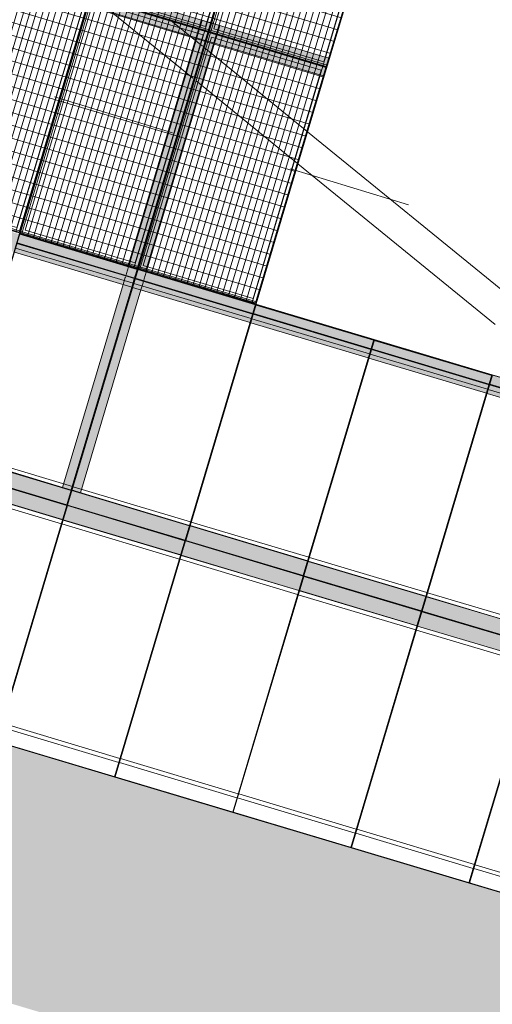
# Model space of a CAD drawing. Header units: metres. Extents: x -373759 to -373409, y 810976 to 811228.
# Tile 120 of 153: x -373524.07 to -373520.24, y 811094.45 to 811102.43. Entities that reach past the tile are written whole.
import ezdxf

# ---------------------------------------------------------------- set-up
doc = ezdxf.new("R2010")
doc.units = ezdxf.units.M
doc.header["$XCLIPFRAME"] = 2
doc.linetypes.add('TRAÇO 1mm', pattern=[2, 1, -1])
doc.layers.add('A-DETL', color=7, linetype='Continuous', lineweight=5, true_color=0x00a600)
for name, color, linetype, lineweight in [('A-FLOR', 7, 'Continuous', 5), ('A-FLOR-PATT', 7, 'Continuous', 5), ('A-GENM', 7, 'Continuous', 5), ('I-WALL', 7, 'Continuous', 5), ('S-BEAM', 7, 'Continuous', 5)]:
    doc.layers.add(name, color=color, linetype=linetype, lineweight=lineweight)
picture_1 = doc.add_image_def('image1.jpg', size_in_pixel=(999, 584))

# ---------------------------------------------------------------- blocks, each defined once
blk = doc.blocks.new('_EST_ PLACA PISO ESTRUTURAL MEIO - _EST_ PLACA PISO ESTRUTURAL MEIO-V189-PISTA INFERIOR PARTE 1')
at = {"layer": 'A-GENM', "color": 253, "true_color": 0xaaaaaa}
for p, q in [((-1000, 500), (-1000, -500)), ((-997.5, 500), (997.5, 500)), ((-875.8, 500), (-997.5, 500)), ((997.5, 497.5), (-997.5, 497.5)), ((-997.5, 497.5), (997.5, 497.5)), ((-997.5, 497.5), (-997.5, -497.5)), ((-997.5, 497.5), (-997.5, -497.5)), ((-997.5, -497.5), (-997.5, 497.5)), ((-997.5, 497.5), (-997.5, -497.5)), ((-842.5, 500), (-875.8, 500)), ((-875.8, 497.5), (-875.8, -497.5)), ((842.5, 500), (-842.5, 500)), ((-842.5, -497.5), (-842.5, 497.5)), ((875.8, 500), (842.5, 500)), ((842.5, 497.5), (842.5, -497.5)), ((997.5, 500), (875.8, 500)), ((875.8, 497.5), (875.8, -497.5)), ((997.5, -497.5), (997.5, 497.5)), ((997.5, 497.5), (997.5, -497.5)), ((997.5, 497.5), (997.5, -497.5)), ((997.5, 497.5), (997.5, -497.5)), ((1000, 500), (1000, -500)), ((997.5, -497.5), (-997.5, -497.5)), ((-997.5, -497.5), (997.5, -497.5)), ((-997.5, -500), (-875.8, -500)), ((997.5, -500), (-997.5, -500)), ((-875.8, -500), (-842.5, -500)), ((-842.5, -500), (842.5, -500)), ((842.5, -500), (875.8, -500)), ((875.8, -500), (997.5, -500))]:
    blk.add_line(p, q, dxfattribs=at)
blk = doc.blocks.new('_EST_ PLACA PISO ESTRUTURAL MEIO - _EST_ PLACA PISO ESTRUTURAL MEIO-V209-PISTA INFERIOR PARTE 1')
at = {"layer": 'A-GENM', "color": 253, "true_color": 0xaaaaaa}
for p, q in [((-1000, 500), (-1000, -500)), ((-997.5, 500), (997.5, 500)), ((-875.8, 500), (-997.5, 500)), ((997.5, 497.5), (-997.5, 497.5)), ((-997.5, 497.5), (997.5, 497.5)), ((-997.5, 497.5), (-997.5, -497.5)), ((-997.5, 497.5), (-997.5, -497.5)), ((-997.5, -497.5), (-997.5, 497.5)), ((-997.5, 497.5), (-997.5, -497.5)), ((-875.8, 497.5), (-875.8, -497.5)), ((-842.5, 500), (-871.3, 500)), ((842.5, 500), (-842.5, 500)), ((-842.5, -497.5), (-842.5, 497.5)), ((875.8, 500), (842.5, 500)), ((842.5, 497.5), (842.5, -497.5)), ((997.5, 500), (875.8, 500)), ((875.8, 497.5), (875.8, -497.5)), ((997.5, -497.5), (997.5, 497.5)), ((997.5, 497.5), (997.5, -497.5)), ((997.5, 497.5), (997.5, -497.5)), ((997.5, 497.5), (997.5, -497.5)), ((1000, 500), (1000, -500)), ((997.5, -497.5), (-997.5, -497.5)), ((-997.5, -497.5), (997.5, -497.5)), ((-997.5, -500), (-875.8, -500)), ((997.5, -500), (-997.5, -500)), ((-871.9, -500), (-842.5, -500)), ((-842.5, -500), (842.5, -500)), ((842.5, -500), (875.8, -500)), ((875.8, -500), (997.5, -500))]:
    blk.add_line(p, q, dxfattribs=at)
blk = doc.blocks.new('_EST_ PLACA PISO ESTRUTURAL MEIO - _EST_ PLACA PISO ESTRUTURAL MEIO-V210-PISTA INFERIOR PARTE 1')
at = {"layer": 'A-GENM', "color": 253, "true_color": 0xaaaaaa}
for p, q in [((-1000, 500), (-1000, -500)), ((-997.5, 500), (997.5, 500)), ((-875.8, 500), (-997.5, 500)), ((997.5, 497.5), (-997.5, 497.5)), ((-997.5, 497.5), (997.5, 497.5)), ((-997.5, 497.5), (-997.5, -497.5)), ((-997.5, 497.5), (-997.5, -497.5)), ((-997.5, -497.5), (-997.5, 497.5)), ((-997.5, 497.5), (-997.5, -497.5)), ((-875.8, 497.5), (-875.8, -497.5)), ((-842.5, 500), (-871.9, 500)), ((842.5, 500), (-842.5, 500)), ((-842.5, -497.5), (-842.5, 497.5)), ((875.8, 500), (842.5, 500)), ((842.5, 497.5), (842.5, -497.5)), ((997.5, 500), (875.8, 500)), ((875.8, 497.5), (875.8, -497.5)), ((997.5, -497.5), (997.5, 497.5)), ((997.5, 497.5), (997.5, -497.5)), ((997.5, 497.5), (997.5, -497.5)), ((997.5, 497.5), (997.5, -497.5)), ((1000, 500), (1000, -500)), ((997.5, -497.5), (-997.5, -497.5)), ((-997.5, -497.5), (997.5, -497.5)), ((-997.5, -500), (-875.8, -500)), ((997.5, -500), (-997.5, -500)), ((-872.4, -500), (-842.5, -500)), ((-842.5, -500), (842.5, -500)), ((842.5, -500), (875.8, -500)), ((875.8, -500), (997.5, -500))]:
    blk.add_line(p, q, dxfattribs=at)
blk = doc.blocks.new('_EST_ PLACA PISO ESTRUTURAL MEIO - _EST_ PLACA PISO ESTRUTURAL MEIO-V211-PISTA INFERIOR PARTE 1')
at = {"layer": 'A-GENM', "color": 253, "true_color": 0xaaaaaa}
for p, q in [((-1000, 500), (-1000, -500)), ((-997.5, 500), (997.5, 500)), ((-875.8, 500), (-997.5, 500)), ((997.5, 497.5), (-997.5, 497.5)), ((-997.5, 497.5), (997.5, 497.5)), ((-997.5, 497.5), (-997.5, -497.5)), ((-997.5, 497.5), (-997.5, -497.5)), ((-997.5, -497.5), (-997.5, 497.5)), ((-997.5, 497.5), (-997.5, -497.5)), ((-875.8, 497.5), (-875.8, -497.5)), ((-842.5, 500), (-872.4, 500)), ((842.5, 500), (-842.5, 500)), ((-842.5, -497.5), (-842.5, 497.5)), ((875.8, 500), (842.5, 500)), ((842.5, 497.5), (842.5, -497.5)), ((997.5, 500), (875.8, 500)), ((875.8, 497.5), (875.8, -497.5)), ((997.5, -497.5), (997.5, 497.5)), ((997.5, 497.5), (997.5, -497.5)), ((997.5, 497.5), (997.5, -497.5)), ((997.5, 497.5), (997.5, -497.5)), ((1000, 500), (1000, -500)), ((997.5, -497.5), (-997.5, -497.5)), ((-997.5, -497.5), (997.5, -497.5)), ((-997.5, -500), (-875.8, -500)), ((997.5, -500), (-997.5, -500)), ((-873, -500), (-842.5, -500)), ((-842.5, -500), (842.5, -500)), ((842.5, -500), (875.8, -500)), ((875.8, -500), (997.5, -500))]:
    blk.add_line(p, q, dxfattribs=at)
blk = doc.blocks.new('_EST_ PLACA PISO ESTRUTURAL MEIO - _EST_ PLACA PISO ESTRUTURAL MEIO-V212-PISTA INFERIOR PARTE 1')
at = {"layer": 'A-GENM', "color": 253, "true_color": 0xaaaaaa}
for p, q in [((-1000, 500), (-1000, -500)), ((-997.5, 500), (997.5, 500)), ((-875.8, 500), (-997.5, 500)), ((997.5, 497.5), (-997.5, 497.5)), ((-997.5, 497.5), (997.5, 497.5)), ((-997.5, 497.5), (-997.5, -497.5)), ((-997.5, 497.5), (-997.5, -497.5)), ((-997.5, -497.5), (-997.5, 497.5)), ((-997.5, 497.5), (-997.5, -497.5)), ((-875.8, 497.5), (-875.8, -497.5)), ((-842.5, 500), (-873, 500)), ((842.5, 500), (-842.5, 500)), ((-842.5, -497.5), (-842.5, 497.5)), ((875.8, 500), (842.5, 500)), ((842.5, 497.5), (842.5, -497.5)), ((997.5, 500), (875.8, 500)), ((875.8, 497.5), (875.8, -497.5)), ((997.5, -497.5), (997.5, 497.5)), ((997.5, 497.5), (997.5, -497.5)), ((997.5, 497.5), (997.5, -497.5)), ((997.5, 497.5), (997.5, -497.5)), ((1000, 500), (1000, -500)), ((997.5, -497.5), (-997.5, -497.5)), ((-997.5, -497.5), (997.5, -497.5)), ((-997.5, -500), (-875.8, -500)), ((997.5, -500), (-997.5, -500)), ((-873.5, -500), (-842.5, -500)), ((-842.5, -500), (842.5, -500)), ((842.5, -500), (875.8, -500)), ((875.8, -500), (997.5, -500))]:
    blk.add_line(p, q, dxfattribs=at)
blk = doc.blocks.new('_EST_ PLACA PISO ESTRUTURAL MEIO - _EST_ PLACA PISO ESTRUTURAL MEIO-V213-PISTA INFERIOR PARTE 1')
at = {"layer": 'A-GENM', "color": 253, "true_color": 0xaaaaaa}
for p, q in [((-1000, 500), (-1000, -500)), ((-997.5, 500), (997.5, 500)), ((-875.8, 500), (-997.5, 500)), ((997.5, 497.5), (-997.5, 497.5)), ((-997.5, 497.5), (997.5, 497.5)), ((-997.5, 497.5), (-997.5, -497.5)), ((-997.5, 497.5), (-997.5, -497.5)), ((-997.5, -497.5), (-997.5, 497.5)), ((-997.5, 497.5), (-997.5, -497.5)), ((-875.8, 497.5), (-875.8, -497.5)), ((-842.5, 500), (-873.5, 500)), ((842.5, 500), (-842.5, 500)), ((-842.5, -497.5), (-842.5, 497.5)), ((875.8, 500), (842.5, 500)), ((842.5, 497.5), (842.5, -497.5)), ((997.5, 500), (875.8, 500)), ((875.8, 497.5), (875.8, -497.5)), ((997.5, -497.5), (997.5, 497.5)), ((997.5, 497.5), (997.5, -497.5)), ((997.5, 497.5), (997.5, -497.5)), ((997.5, 497.5), (997.5, -497.5)), ((1000, 500), (1000, -500)), ((997.5, -497.5), (-997.5, -497.5)), ((-997.5, -497.5), (997.5, -497.5)), ((-997.5, -500), (-875.8, -500)), ((997.5, -500), (-997.5, -500)), ((-874, -500), (-842.5, -500)), ((-842.5, -500), (842.5, -500)), ((842.5, -500), (875.8, -500)), ((875.8, -500), (997.5, -500))]:
    blk.add_line(p, q, dxfattribs=at)
blk = doc.blocks.new('_EST_ PLACA PISO ESTRUTURAL MEIO - _EST_ PLACA PISO ESTRUTURAL MEIO-V214-PISTA INFERIOR PARTE 1')
at = {"layer": 'A-GENM', "color": 253, "true_color": 0xaaaaaa}
for p, q in [((-1000, 500), (-1000, -500)), ((-997.5, 500), (997.5, 500)), ((-875.8, 500), (-997.5, 500)), ((997.5, 497.5), (-997.5, 497.5)), ((-997.5, 497.5), (997.5, 497.5)), ((-997.5, 497.5), (-997.5, -497.5)), ((-997.5, 497.5), (-997.5, -497.5)), ((-997.5, -497.5), (-997.5, 497.5)), ((-997.5, 497.5), (-997.5, -497.5)), ((-842.5, 500), (-875.8, 500)), ((-875.8, 497.5), (-875.8, -497.5)), ((842.5, 500), (-842.5, 500)), ((-842.5, -497.5), (-842.5, 497.5)), ((875.8, 500), (842.5, 500)), ((842.5, 497.5), (842.5, -497.5)), ((997.5, 500), (875.8, 500)), ((875.8, 497.5), (875.8, -497.5)), ((997.5, -497.5), (997.5, 497.5)), ((997.5, 497.5), (997.5, -497.5)), ((997.5, 497.5), (997.5, -497.5)), ((997.5, 497.5), (997.5, -497.5)), ((1000, 500), (1000, -500)), ((997.5, -497.5), (-997.5, -497.5)), ((-997.5, -497.5), (997.5, -497.5)), ((-997.5, -500), (-997.5, -498.3)), ((-997.5, -498.3), (-997.5, -500)), ((-997.5, -500), (-875.8, -500)), ((997.5, -500), (-997.5, -500)), ((-875.8, -500), (-842.5, -500)), ((-842.5, -500), (842.5, -500)), ((842.5, -500), (875.4, -500)), ((875.8, -500), (997.5, -500))]:
    blk.add_line(p, q, dxfattribs=at)
blk = doc.blocks.new('_EME_ GRADEX PISO 3X1  - _EME_ GRADEX PISO 3X1 -3587918-PISTA INFERIOR PARTE 1')
at = {"layer": 'A-GENM', "true_color": 0xaaaaaa}
h = blk.add_hatch(dxfattribs=at)
h.set_pattern_fill('FP_1', color=253, style=0, pattern_type=2)
h.set_pattern_definition([(270, (3125.54, 1874.46), (100, 6e-15), []), (0, (3125.54, 1874.46), (0, 50), [])])
h.paths.add_polyline_path([(0, -1000), (3000, -1000), (3000, 0), (0, 0), (0, -502.1)], flags=0)
at = {"layer": 'A-GENM', "color": 253, "true_color": 0xaaaaaa}
for p, q in [((0, -1000), (0, 0)), ((0, 0), (2000, 0)), ((2000, 0), (0, 0)), ((0, 0), (0, -1000)), ((0, -1000), (0, 0)), ((0, 0), (3000, 0)), ((3000, 0), (0, 0)), ((0, 0), (0, -1000)), ((2000, 0), (2000, -1000)), ((2000, -1000), (2000, 0)), ((3000, 0), (3000, -1000)), ((3000, -1000), (3000, 0)), ((5, -5), (1995, -5)), ((5, -995), (5, -5)), ((5, -5), (1995, -5)), ((5, -995), (5, -5)), ((1965, -35), (35, -35)), ((35, -35), (35, -965)), ((35, -965), (35, -35)), ((35, -35), (1965, -35)), ((1965, -965), (1965, -35)), ((1965, -35), (1965, -965)), ((1995, -5), (1995, -995)), ((1995, -5), (1995, -995)), ((2000, -1000), (2000, 0)), ((2000, 0), (3000, 0)), ((3000, 0), (2000, 0)), ((2000, 0), (2000, -1000)), ((2005, -5), (2995, -5)), ((2005, -995), (2005, -5)), ((2005, -5), (2995, -5)), ((2005, -995), (2005, -5)), ((2965, -35), (2035, -35)), ((2035, -35), (2035, -965)), ((2035, -965), (2035, -35)), ((2035, -35), (2965, -35)), ((2965, -965), (2965, -35)), ((2965, -35), (2965, -965)), ((2995, -5), (2995, -995)), ((2995, -5), (2995, -995)), ((3000, 0), (3000, -1000)), ((3000, -1000), (3000, 0)), ((2000, -1000), (0, -1000)), ((0, -1000), (2000, -1000)), ((3000, -1000), (0, -1000)), ((0, -1000), (3000, -1000)), ((1995, -995), (5, -995)), ((1995, -995), (5, -995)), ((35, -965), (1965, -965)), ((1965, -965), (35, -965)), ((3000, -1000), (2000, -1000)), ((2000, -1000), (3000, -1000)), ((2995, -995), (2005, -995)), ((2995, -995), (2005, -995)), ((2035, -965), (2965, -965)), ((2965, -965), (2035, -965))]:
    blk.add_line(p, q, dxfattribs=at)
blk = doc.blocks.new('M_W-Wide Flange - VIGA I 25X15-4432123-PISTA INFERIOR PARTE 1')
at = {"layer": 'S-BEAM'}
for p, q in [((-186.6, 2.7), (-1900.9, 2.7)), ((-127.4, 2.7), (-186.6, 2.7)), ((-123.2, 2.7), (-126.9, 2.7)), ((-119.6, 2.7), (-122.8, 2.7)), ((-108.2, 2.7), (-115.1, 2.7)), ((-100.7, 2.7), (-103.8, 2.7)), ((-96.6, 2.7), (-100.3, 2.7)), ((-92.3, 2.7), (-96.2, 2.7)), ((-36.6, 2.7), (-91.8, 2.7)), ((-31.6, 2.7), (-36.6, 2.7)), ((-26.6, 2.7), (-31.6, 2.7)), ((1898.4, 2.7), (-26.6, 2.7)), ((1953.7, 2.7), (1898.4, 2.7)), ((1958.1, 2.7), (1954.3, 2.7)), ((1962.2, 2.7), (1958.7, 2.7)), ((1977, 2.7), (1970.1, 2.7)), ((1988.8, 2.7), (1985.3, 2.7)), ((2048.4, 2.7), (1989.4, 2.7)), ((-186.6, -2.8), (-1900.9, -2.8)), ((-127.4, -2.8), (-186.6, -2.8)), ((-123.2, -2.8), (-126.9, -2.8)), ((-119.6, -2.8), (-122.8, -2.8)), ((-108.2, -2.8), (-115.1, -2.8)), ((-100.7, -2.8), (-103.8, -2.8)), ((-96.6, -2.8), (-100.3, -2.8)), ((-92.3, -2.8), (-96.2, -2.8)), ((-36.6, -2.8), (-91.8, -2.8)), ((-31.6, -2.8), (-36.6, -2.8)), ((-26.6, -2.8), (-31.6, -2.8)), ((1898.4, -2.8), (-25.4, -2.8)), ((1953.7, -2.8), (1898.4, -2.8)), ((1958.1, -2.8), (1954.3, -2.8)), ((1962.2, -2.8), (1958.7, -2.8)), ((1988.8, -2.8), (1985.3, -2.8)), ((2048.4, -2.8), (1989.4, -2.8))]:
    blk.add_line(p, q, dxfattribs=at)
blk = doc.blocks.new('M_W-Wide Flange - VIGA I 15X17-4432267-PISTA INFERIOR PARTE 1')
at = {"layer": 'S-BEAM', "true_color": 0xff8080, "transparency": 33554432}
for points in [[(-3500, 75), (-3499.4, 19.7), (3498.8, 19.7), (3498.8, 75), (-3499.8, 75)], [(-3500, 75), (-3500, -75), (3498.8, -75), (3498.8, 75), (-3499.8, 75)], [(-3500, 19.7), (-3497.3, 2.7), (3498.8, 5), (3496.3, 19.7), (-3500, 19.7)], [(-3500, -2.8), (-3497.5, -19.8), (3498.8, -17.8), (3497.2, -2.8), (-3499.2, -2.8)], [(-3500, -19.8), (-3500, -75), (3498.8, -75), (3498.8, -19.8), (-3498.7, -19.8)]]:
    blk.add_hatch(color=11, dxfattribs=at).paths.add_polyline_path(points, flags=0)
at = {"layer": 'S-BEAM', "color": 1, "true_color": 0xff0000}
for p, q in [((-3500, 75), (-3500, 7.7)), ((-3500, -75), (-3500, 75)), ((-3500, 75), (-3500, 19.7)), ((-3500, 19.7), (-3500, 75)), ((-3500, 19.7), (-3500, 15.4)), ((-3500, 5), (-3500, 19.7)), ((-3500, 15.4), (-3500, 11.2)), ((-3500, 11.2), (-3500, 2.7)), ((-3500, 3.3), (-3500, 5)), ((-3500, 3.3), (-3500, -3.3)), ((-3500, 2.7), (-3500, 3.3)), ((-3495, 75), (-3499.8, 75)), ((-3499.8, 75), (-3495, 75)), ((-3499.8, 75), (-3495, 75)), ((-3499.8, 75), (-3495, 75)), ((-3465, 75), (-3493.9, 75)), ((-3493.9, 75), (-3465, 75)), ((-3493.9, 75), (-3465, 75)), ((-3493.9, 75), (-3465, 75)), ((-2536.3, 75), (-3465, 75)), ((-3465, 75), (-2536.3, 75)), ((-3465, 75), (-2536.3, 75)), ((-3465, 75), (-2536.3, 75)), ((-2506.1, 75), (-2535, 75)), ((-2535, 75), (-2506.1, 75)), ((-2535, 75), (-2506.1, 75)), ((-2535, 75), (-2506.1, 75)), ((-2500.2, 75), (-2505, 75)), ((-2505, 75), (-2500.2, 75)), ((-2505, 75), (-2500.2, 75)), ((-2505, 75), (-2500.2, 75)), ((-2495, 75), (-2499.8, 75)), ((-2499.8, 75), (-2495, 75)), ((-2499.8, 75), (-2495, 75)), ((-2499.8, 75), (-2495, 75)), ((-2465, 75), (-2493.9, 75)), ((-2493.9, 75), (-2465, 75)), ((-2493.9, 75), (-2465, 75)), ((-2493.9, 75), (-2465, 75)), ((-1535, 75), (-2465, 75)), ((-2465, 75), (-1535, 75)), ((-2465, 75), (-1535, 75)), ((-2465, 75), (-1535, 75)), ((-3500, -3.3), (-3500, -2.8)), ((-3500, -2.8), (-3500, -5)), ((-3500, -5), (-3500, -3.3)), ((-3500, -19.8), (-3500, -5)), ((-3500, -5), (-3500, -19.8)), ((-3500, -7.7), (-3500, -75)), ((-3500, -75), (-3500, -19.8)), ((-3500, -19.8), (-3500, -75)), ((-3500, -75), (-3495.4, -75)), ((-3500, -75), (-3495.4, -75)), ((-3500, -75), (-3495.4, -75)), ((-3500, -75), (-3495.4, -75)), ((-3495, -75), (-3466.3, -75)), ((-3495, -75), (-3466.3, -75)), ((-3495, -75), (-3466.3, -75)), ((-3495, -75), (-3466.3, -75)), ((-3465, -75), (-2535, -75)), ((-3465, -75), (-2535, -75)), ((-3465, -75), (-2535, -75)), ((-3465, -75), (-2535, -75)), ((-2533.8, -75), (-2505, -75)), ((-2533.8, -75), (-2505, -75)), ((-2533.8, -75), (-2505, -75)), ((-2533.8, -75), (-2505, -75)), ((-2504.6, -75), (-2495.4, -75)), ((-2504.6, -75), (-2495.4, -75)), ((-2504.6, -75), (-2495.4, -75)), ((-2504.6, -75), (-2495.4, -75)), ((-2495, -75), (-2466.3, -75)), ((-2495, -75), (-2466.3, -75)), ((-2495, -75), (-2466.3, -75)), ((-2495, -75), (-2466.3, -75)), ((-2465, -75), (-1535, -75)), ((-2465, -75), (-1535, -75)), ((-2465, -75), (-1535, -75)), ((-2465, -75), (-1535, -75))]:
    blk.add_line(p, q, dxfattribs=at)
at = {"layer": 'S-BEAM'}
for p, q in [((-2502.8, 2.7), (-3497.3, 2.7)), ((-1502.8, 2.7), (-2497.3, 2.7)), ((-2502.8, -2.8), (-3497.3, -2.8)), ((-1502.8, -2.8), (-2497.3, -2.8))]:
    blk.add_line(p, q, dxfattribs=at)
blk = doc.blocks.new('M_W-Wide Flange - VIGA I 15X17-4432842-PISTA INFERIOR PARTE 1')
at = {"layer": 'S-BEAM', "true_color": 0xff8080, "transparency": 33554432}
for points in [[(-30000, 75), (-29997.5, 19.7), (29998.8, 19.7), (29997.5, 75), (-29997.5, 75)], [(-30000, 75), (-29997.5, -75), (29998.8, -75), (29997.5, 75), (-29997.5, 75)], [(-30000, 19.7), (-29997.5, 2.7), (29998.8, 5), (29996.3, 19.7), (-29997.5, 19.7)], [(-30000, -2.8), (-29997.5, -19.8), (29998.8, -19.8), (29997.5, -2.8), (-29998.1, -2.8)], [(-30000, -19.8), (-29997.5, -75), (29998.8, -75), (29997.5, -19.8), (-29998.7, -19.8)]]:
    blk.add_hatch(color=11, dxfattribs=at).paths.add_polyline_path(points, flags=0)
at = {"layer": 'S-BEAM', "color": 1, "true_color": 0xff0000}
for p, q in [((20997.5, 75), (20002.5, 75)), ((20002.5, 75), (20997.5, 75)), ((20002.5, 75), (20997.5, 75)), ((20002.5, 75), (20997.5, 75)), ((21997.5, 75), (21002.5, 75)), ((21002.5, 75), (21997.5, 75)), ((21002.5, 75), (21997.5, 75)), ((21002.5, 75), (21997.5, 75)), ((22997.5, 75), (22002.5, 75)), ((22002.5, 75), (22997.5, 75)), ((22002.5, 75), (22997.5, 75)), ((22002.5, 75), (22997.5, 75)), ((23997.5, 75), (23002.5, 75)), ((23002.5, 75), (23997.5, 75)), ((23002.5, 75), (23997.5, 75)), ((23002.5, 75), (23997.5, 75)), ((24997.5, 75), (24002.5, 75)), ((24002.5, 75), (24997.5, 75)), ((24002.5, 75), (24997.5, 75)), ((24002.5, 75), (24997.5, 75)), ((21002.5, -75), (21997.5, -75)), ((21002.5, -75), (21997.5, -75)), ((21002.5, -75), (21997.5, -75)), ((21002.5, -75), (21997.5, -75)), ((22002.5, -75), (22997.5, -75)), ((22002.5, -75), (22997.5, -75)), ((22002.5, -75), (22997.5, -75)), ((22002.5, -75), (22997.5, -75)), ((23002.5, -75), (23997.5, -75)), ((23002.5, -75), (23997.5, -75)), ((23002.5, -75), (23997.5, -75)), ((23002.5, -75), (23997.5, -75)), ((24002.5, -75), (24997.5, -75)), ((24002.5, -75), (24997.5, -75)), ((24002.5, -75), (24997.5, -75)), ((24002.5, -75), (24997.5, -75))]:
    blk.add_line(p, q, dxfattribs=at)
at = {"layer": 'S-BEAM'}
for p, q in [((20997.5, 2.7), (20002.5, 2.7)), ((21997.5, 2.7), (21002.5, 2.7)), ((22997.5, 2.7), (22002.5, 2.7)), ((23997.5, 2.7), (23002.5, 2.7)), ((24997.5, 2.7), (24002.5, 2.7)), ((20997.5, -2.8), (20002.5, -2.8)), ((21997.5, -2.8), (21002.5, -2.8)), ((22997.5, -2.8), (22002.5, -2.8)), ((23997.5, -2.8), (23002.5, -2.8)), ((24997.5, -2.8), (24002.5, -2.8))]:
    blk.add_line(p, q, dxfattribs=at)

msp = doc.modelspace()

# ---------------------------------------------------------------- hatches: boundary and pattern name
at = {"layer": 'A-FLOR-PATT', "true_color": 0xff9191}
msp.add_hatch(color=21, dxfattribs=at).paths.add_polyline_path([(-373473.0921, 811079.2022), (-373472.52, 811081.1186), (-373565.7693, 811108.9896), (-373566.2673, 811109.1319), (-373566.7686, 811109.2621), (-373567.2729, 811109.3802), (-373567.7799, 811109.486), (-373568.2893, 811109.5795), (-373568.8008, 811109.6606), (-373569.3142, 811109.7294), (-373569.829, 811109.7857), (-373570.3451, 811109.8295), (-373570.8621, 811109.8608), (-373571.3797, 811109.8796), (-373571.8975, 811109.8859), (-373707.604, 811109.8866), (-373707.9405, 811109.8929), (-373708.277, 811109.9118), (-373708.6127, 811109.9434), (-373708.9471, 811109.9875), (-373709.2795, 811110.0441), (-373709.6096, 811110.1131), (-373709.9825, 811110.2076), (-373710.2675, 811110.2902), (-373710.5812, 811110.3936), (-373710.8973, 811110.5112), (-373711.2091, 811110.6407), (-373711.5152, 811110.7814), (-373711.8164, 811110.9338), (-373712.1111, 811111.0971), (-373712.4459, 811111.3018), (-373712.6817, 811111.4565), (-373712.9568, 811111.6522), (-373713.2238, 811111.8577), (-373713.4832, 811112.0732), (-373713.7343, 811112.2983), (-373713.9769, 811112.5327), (-373714.2105, 811112.7759), (-373714.4348, 811113.0278), (-373714.6495, 811113.2878), (-373714.8543, 811113.5558), (-373715.0489, 811113.8312), (-373715.2721, 811114.1788), (-373715.4065, 811114.403), (-373715.569, 811114.6985), (-373715.7204, 811114.9999), (-373715.8603, 811115.3067), (-373715.9886, 811115.6186), (-373716.1052, 811115.9351), (-373716.2098, 811116.2557), (-373716.3023, 811116.58), (-373716.3826, 811116.9076), (-373716.4506, 811117.2379), (-373716.5061, 811117.5706), (-373716.5492, 811117.9051), (-373716.5815, 811118.2744), (-373716.6048, 811118.2745), (-373716.4874, 811155.5311), (-373718.4874, 811155.5311), (-373718.6028, 811118.9212), (-373718.5978, 811118.5529), (-373718.5805, 811118.185), (-373718.5508, 811117.8178), (-373718.5089, 811117.4518), (-373718.4547, 811117.0875), (-373718.3884, 811116.7252), (-373718.31, 811116.3652), (-373718.2196, 811116.0082), (-373718.1173, 811115.6543), (-373718.0031, 811115.3041), (-373717.8774, 811114.9579), (-373717.7401, 811114.6161), (-373717.5914, 811114.279), (-373717.4315, 811113.9472), (-373717.2606, 811113.6209), (-373717.0789, 811113.3005), (-373716.8866, 811112.9863), (-373716.6838, 811112.6788), (-373716.4709, 811112.3782), (-373716.248, 811112.085), (-373716.0154, 811111.7993), (-373715.7734, 811111.5216), (-373715.5222, 811111.2522), (-373715.2622, 811110.9913), (-373714.9851, 811110.7319), (-373714.7166, 811110.4964), (-373714.4317, 811110.2629), (-373714.1391, 811110.0391), (-373713.8393, 811109.8252), (-373713.5324, 811109.6215), (-373713.2188, 811109.4282), (-373712.899, 811109.2454), (-373712.5732, 811109.0735), (-373712.2419, 811108.9126), (-373711.9053, 811108.7629), (-373711.564, 811108.6245), (-373711.2181, 811108.4976), (-373710.8683, 811108.3824), (-373710.5147, 811108.279), (-373710.158, 811108.1874), (-373709.7983, 811108.1079), (-373709.4362, 811108.0404), (-373709.072, 811107.9851), (-373708.7062, 811107.942), (-373708.2768, 811107.9081), (-373707.9712, 811107.8927), (-373707.6029, 811107.8865), (-373571.8976, 811107.8859), (-373571.4281, 811107.8802), (-373570.9589, 811107.8631), (-373570.4902, 811107.8348), (-373570.0224, 811107.795), (-373569.5556, 811107.744), (-373569.0903, 811107.6817), (-373568.6266, 811107.6081), (-373568.1647, 811107.5233), (-373567.7051, 811107.4274), (-373567.248, 811107.3204), (-373566.7935, 811107.2024), (-373566.3421, 811107.0734), (-373476.303, 811080.1619)], flags=0)
at = {"layer": 'I-WALL', "true_color": 0x808080}
msp.add_hatch(color=8, dxfattribs=at).paths.add_polyline_path([(-373475.4156, 811083.9134), (-373475.3739, 811084.1619), (-373529.3969, 811100.3404), (-373529.4661, 811100.1002), (-373475.7767, 811084.0216)], flags=0)
at = {"layer": 'S-BEAM', "true_color": 0xff8080, "transparency": 33554432}
for points in [[(-373523.6695, 811098.6252), (-373522.5396, 811102.4095), (-373522.5915, 811102.425), (-373523.7225, 811098.6411), (-373523.6827, 811098.6292)], [(-373523.5788, 811098.5981), (-373522.4478, 811102.3821), (-373522.5915, 811102.425), (-373523.7225, 811098.6411), (-373523.6467, 811098.6184)], [(-373523.6533, 811098.6204), (-373522.5245, 811102.405), (-373522.5393, 811102.4068), (-373523.6695, 811098.6252), (-373523.6538, 811098.6205)], [(-373523.6317, 811098.6139), (-373522.5007, 811102.3979), (-373522.5172, 811102.4021), (-373523.6458, 811098.6181), (-373523.6359, 811098.6152)], [(-373523.5788, 811098.5981), (-373522.4478, 811102.3821), (-373522.5007, 811102.3979), (-373523.6317, 811098.6139)]]:
    msp.add_hatch(color=11, dxfattribs=at).paths.add_polyline_path(points, flags=0)

# ---------------------------------------------------------------- linework, layer by layer
at = {"layer": 'A-DETL', "color": 40, "linetype": 'TRAÇO 1mm', "lineweight": 20, "true_color": 0xf5c00a}
msp.add_line((-373527.6143, 811102.9709), (-373512.7166, 811098.4299), dxfattribs=at)
at = {"layer": 'A-FLOR'}
for p, q in [((-373472.5194, 811081.1184), (-373565.7693, 811108.9896)), ((-373522.8392, 811102.4179), (-373522.8505, 811102.4271)), ((-373522.8301, 811102.4105), (-373522.8345, 811102.4141)), ((-373522.8232, 811102.4049), (-373522.8232, 811102.4049)), ((-373522.8151, 811102.3983), (-373522.8219, 811102.4039)), ((-373522.8063, 811102.3912), (-373522.8136, 811102.3971)), ((-373522.5918, 811102.2166), (-373522.6417, 811102.2572)), ((-373522.5883, 811102.2138), (-373522.5916, 811102.2164)), ((-373522.5777, 811102.2051), (-373522.5816, 811102.2083)), ((-373522.5693, 811102.1983), (-373522.5693, 811102.1983)), ((-373522.5623, 811102.1926), (-373522.5658, 811102.1955)), ((-373521.739, 811101.5226), (-373521.739, 811101.5226)), ((-373520.0969, 811100.1862), (-373521.7379, 811101.5217))]:
    msp.add_line(p, q, dxfattribs=at)
at = {"layer": 'I-WALL'}
for p, q in [((-373522.6695, 811101.9575), (-373523.4307, 811102.5769)), ((-373522.8505, 811102.4271), (-373522.8392, 811102.4179)), ((-373522.8345, 811102.4141), (-373522.8301, 811102.4105)), ((-373522.8291, 811102.4097), (-373522.8232, 811102.4049)), ((-373522.8219, 811102.4039), (-373522.8151, 811102.3983)), ((-373522.8136, 811102.3971), (-373522.8063, 811102.3912)), ((-373522.8047, 811102.3899), (-373522.6429, 811102.2581)), ((-373522.6417, 811102.2572), (-373522.5918, 811102.2166)), ((-373522.5916, 811102.2164), (-373522.5883, 811102.2138)), ((-373522.5816, 811102.2083), (-373522.5777, 811102.2051)), ((-373522.5693, 811102.1983), (-373522.566, 811102.1956)), ((-373522.5658, 811102.1955), (-373522.5623, 811102.1926)), ((-373522.5621, 811102.1924), (-373521.739, 811101.5226)), ((-373522.6661, 811101.9547), (-373522.6691, 811101.9572)), ((-373522.6557, 811101.9463), (-373522.6591, 811101.949)), ((-373521.8196, 811101.2658), (-373522.6396, 811101.9332)), ((-373521.7379, 811101.5217), (-373520.0969, 811100.1862)), ((-373520.2162, 811099.9609), (-373521.8154, 811101.2624)), ((-373524.6047, 811098.9053), (-373523.6515, 811098.6198)), ((-373523.7231, 811098.3803), (-373524.6763, 811098.6658)), ((-373523.6467, 811098.6184), (-373522.6936, 811098.333)), ((-373522.7651, 811098.0934), (-373523.7183, 811098.3789)), ((-373522.6888, 811098.3315), (-373521.7356, 811098.0461)), ((-373521.8072, 811097.8065), (-373522.7604, 811098.092)), ((-373521.7308, 811098.0446), (-373520.7776, 811097.7592)), ((-373520.8492, 811097.5197), (-373521.8024, 811097.8051)), ((-373520.7728, 811097.7577), (-373519.8197, 811097.4723)), ((-373519.8913, 811097.2328), (-373520.8444, 811097.5182))]:
    msp.add_line(p, q, dxfattribs=at)
at = {"layer": 'S-BEAM', "color": 1, "true_color": 0xff0000}
for p, q in [((-373522.5915, 811102.425), (-373522.603, 811102.3867)), ((-373522.603, 811102.3867), (-373522.5915, 811102.425)), ((-373522.603, 811102.3867), (-373522.5915, 811102.425)), ((-373522.603, 811102.3867), (-373522.5915, 811102.425)), ((-373522.5915, 811102.425), (-373522.5517, 811102.4131)), ((-373522.5517, 811102.4131), (-373522.5915, 811102.425)), ((-373522.5915, 811102.425), (-373522.5517, 811102.4131)), ((-373522.5517, 811102.4131), (-373522.5915, 811102.425)), ((-373522.6174, 811102.3385), (-373522.6185, 811102.3349)), ((-373522.6185, 811102.3349), (-373522.6174, 811102.3385)), ((-373522.6185, 811102.3349), (-373522.6174, 811102.3385)), ((-373522.6185, 811102.3349), (-373522.6174, 811102.3385)), ((-373522.6162, 811102.3424), (-373522.6172, 811102.3391)), ((-373522.6172, 811102.3391), (-373522.6162, 811102.3424)), ((-373522.6172, 811102.3391), (-373522.6162, 811102.3424)), ((-373522.6172, 811102.3391), (-373522.6162, 811102.3424)), ((-373522.612, 811102.3566), (-373522.6139, 811102.35)), ((-373522.6139, 811102.35), (-373522.612, 811102.3566)), ((-373522.6139, 811102.35), (-373522.612, 811102.3566)), ((-373522.6139, 811102.35), (-373522.612, 811102.3566)), ((-373522.6086, 811102.3679), (-373522.6096, 811102.3645)), ((-373522.6096, 811102.3645), (-373522.6086, 811102.3679)), ((-373522.6096, 811102.3645), (-373522.6086, 811102.3679)), ((-373522.6096, 811102.3645), (-373522.6086, 811102.3679)), ((-373522.6033, 811102.3855), (-373522.6084, 811102.3685)), ((-373522.6084, 811102.3685), (-373522.6033, 811102.3855)), ((-373522.6084, 811102.3685), (-373522.6033, 811102.3855)), ((-373522.6084, 811102.3685), (-373522.6033, 811102.3855)), ((-373522.5505, 811102.4128), (-373522.5386, 811102.4092)), ((-373522.5386, 811102.4092), (-373522.5505, 811102.4128)), ((-373522.5505, 811102.4128), (-373522.5229, 811102.4045)), ((-373522.5271, 811102.4058), (-373522.5505, 811102.4128)), ((-373522.5386, 811102.4092), (-373522.5344, 811102.4079)), ((-373522.5344, 811102.4079), (-373522.5386, 811102.4092)), ((-373522.5344, 811102.4079), (-373522.5304, 811102.4068)), ((-373522.5271, 811102.4058), (-373522.5344, 811102.4079)), ((-373522.5304, 811102.4068), (-373522.5271, 811102.4058)), ((-373522.5271, 811102.4058), (-373522.5245, 811102.405)), ((-373522.5245, 811102.405), (-373522.5271, 811102.4058)), ((-373522.5245, 811102.405), (-373522.5223, 811102.4043)), ((-373522.5223, 811102.4043), (-373522.5245, 811102.405)), ((-373522.5226, 811102.4044), (-373522.5137, 811102.4018)), ((-373522.5181, 811102.4031), (-373522.5226, 811102.4044)), ((-373522.5148, 811102.4021), (-373522.517, 811102.4028)), ((-373522.517, 811102.4028), (-373522.5165, 811102.4026)), ((-373522.5165, 811102.4026), (-373522.5148, 811102.4021)), ((-373522.5122, 811102.4013), (-373522.5148, 811102.4021)), ((-373522.5148, 811102.4021), (-373522.5122, 811102.4013)), ((-373522.5134, 811102.4017), (-373522.4858, 811102.3934)), ((-373522.5007, 811102.3979), (-373522.5122, 811102.4013)), ((-373522.5122, 811102.4013), (-373522.5089, 811102.4003)), ((-373522.4858, 811102.3934), (-373522.5122, 811102.4013)), ((-373522.5089, 811102.4003), (-373522.5049, 811102.3992)), ((-373522.5049, 811102.3992), (-373522.5007, 811102.3979)), ((-373522.4858, 811102.3934), (-373522.5007, 811102.3979)), ((-373522.5007, 811102.3979), (-373522.4858, 811102.3934)), ((-373522.4846, 811102.3931), (-373522.4478, 811102.3821)), ((-373522.4478, 811102.3821), (-373522.4846, 811102.3931)), ((-373522.4846, 811102.3931), (-373522.4478, 811102.3821)), ((-373522.4478, 811102.3821), (-373522.4846, 811102.3931)), ((-373522.4647, 811102.3255), (-373522.4592, 811102.3437)), ((-373522.4647, 811102.3255), (-373522.4592, 811102.3437)), ((-373522.4647, 811102.3255), (-373522.4592, 811102.3437)), ((-373522.4647, 811102.3255), (-373522.4592, 811102.3437)), ((-373522.4592, 811102.3437), (-373522.4478, 811102.3821)), ((-373522.4592, 811102.3437), (-373522.4478, 811102.3821)), ((-373522.4592, 811102.3437), (-373522.4478, 811102.3821)), ((-373522.4592, 811102.3437), (-373522.4478, 811102.3821)), ((-373522.6345, 811102.2813), (-373523.1757, 811100.4705)), ((-373523.1757, 811100.4705), (-373522.6345, 811102.2813)), ((-373523.1757, 811100.4705), (-373522.6345, 811102.2813)), ((-373523.1757, 811100.4705), (-373522.6345, 811102.2813)), ((-373522.623, 811102.3196), (-373522.6345, 811102.2813)), ((-373522.6345, 811102.2813), (-373522.623, 811102.3196)), ((-373522.6345, 811102.2813), (-373522.623, 811102.3196)), ((-373522.6345, 811102.2813), (-373522.623, 811102.3196)), ((-373522.6186, 811102.3342), (-373522.6226, 811102.3209)), ((-373522.6226, 811102.3209), (-373522.6186, 811102.3342)), ((-373522.6226, 811102.3209), (-373522.6186, 811102.3342)), ((-373522.6226, 811102.3209), (-373522.6186, 811102.3342)), ((-373522.4907, 811102.2384), (-373522.4793, 811102.2767)), ((-373522.4907, 811102.2384), (-373522.4793, 811102.2767)), ((-373522.4907, 811102.2384), (-373522.4793, 811102.2767)), ((-373522.4907, 811102.2384), (-373522.4793, 811102.2767)), ((-373522.4793, 811102.2767), (-373522.4749, 811102.2913)), ((-373522.4793, 811102.2767), (-373522.4749, 811102.2913)), ((-373522.4793, 811102.2767), (-373522.4749, 811102.2913)), ((-373522.4793, 811102.2767), (-373522.4749, 811102.2913)), ((-373522.4748, 811102.2918), (-373522.4737, 811102.2955)), ((-373522.4748, 811102.2918), (-373522.4737, 811102.2955)), ((-373522.4748, 811102.2918), (-373522.4737, 811102.2955)), ((-373522.4748, 811102.2918), (-373522.4737, 811102.2955)), ((-373522.4735, 811102.296), (-373522.4725, 811102.2994)), ((-373522.4735, 811102.296), (-373522.4725, 811102.2994)), ((-373522.4735, 811102.296), (-373522.4725, 811102.2994)), ((-373522.4735, 811102.296), (-373522.4725, 811102.2994)), ((-373522.4724, 811102.2999), (-373522.4715, 811102.3028)), ((-373522.4724, 811102.2999), (-373522.4715, 811102.3028)), ((-373522.4724, 811102.2999), (-373522.4715, 811102.3028)), ((-373522.4724, 811102.2999), (-373522.4715, 811102.3028)), ((-373522.4692, 811102.3106), (-373522.4683, 811102.3136)), ((-373522.4692, 811102.3106), (-373522.4683, 811102.3136)), ((-373522.4692, 811102.3106), (-373522.4683, 811102.3136)), ((-373522.4692, 811102.3106), (-373522.4683, 811102.3136)), ((-373522.4669, 811102.3181), (-373522.466, 811102.321)), ((-373522.4669, 811102.3181), (-373522.466, 811102.321)), ((-373522.4669, 811102.3181), (-373522.466, 811102.321)), ((-373522.4669, 811102.3181), (-373522.466, 811102.321)), ((-373522.4659, 811102.3215), (-373522.4649, 811102.3249)), ((-373522.4659, 811102.3215), (-373522.4649, 811102.3249)), ((-373522.4659, 811102.3215), (-373522.4649, 811102.3249)), ((-373522.4659, 811102.3215), (-373522.4649, 811102.3249)), ((-373523.032, 811100.4275), (-373522.4907, 811102.2384)), ((-373523.032, 811100.4275), (-373522.4907, 811102.2384)), ((-373523.032, 811100.4275), (-373522.4907, 811102.2384)), ((-373523.032, 811100.4275), (-373522.4907, 811102.2384)), ((-373523.1886, 811100.4273), (-373523.2044, 811100.3744)), ((-373523.2044, 811100.3744), (-373523.1886, 811100.4273)), ((-373523.2044, 811100.3744), (-373523.1886, 811100.4273)), ((-373523.2044, 811100.3744), (-373523.1886, 811100.4273)), ((-373523.1872, 811100.4321), (-373523.1886, 811100.4273)), ((-373523.1886, 811100.4273), (-373523.1872, 811100.4321)), ((-373523.1886, 811100.4273), (-373523.1872, 811100.4321)), ((-373523.1886, 811100.4273), (-373523.1872, 811100.4321)), ((-373523.1857, 811100.4369), (-373523.1872, 811100.4321)), ((-373523.1872, 811100.4321), (-373523.1857, 811100.4369)), ((-373523.1872, 811100.4321), (-373523.1857, 811100.4369)), ((-373523.1872, 811100.4321), (-373523.1857, 811100.4369)), ((-373523.1844, 811100.4414), (-373523.1857, 811100.4369)), ((-373523.1857, 811100.4369), (-373523.1844, 811100.4414)), ((-373523.1857, 811100.4369), (-373523.1844, 811100.4414)), ((-373523.1857, 811100.4369), (-373523.1844, 811100.4414)), ((-373523.1761, 811100.4692), (-373523.1843, 811100.4417)), ((-373523.1843, 811100.4417), (-373523.1761, 811100.4692)), ((-373523.1843, 811100.4417), (-373523.1761, 811100.4692)), ((-373523.1843, 811100.4417), (-373523.1761, 811100.4692)), ((-373523.04, 811100.4008), (-373523.032, 811100.4275)), ((-373523.04, 811100.4008), (-373523.032, 811100.4275)), ((-373523.04, 811100.4008), (-373523.032, 811100.4275)), ((-373523.04, 811100.4008), (-373523.032, 811100.4275)), ((-373523.2134, 811100.3443), (-373523.2145, 811100.3408)), ((-373523.2145, 811100.3408), (-373523.2134, 811100.3443)), ((-373523.2145, 811100.3408), (-373523.2134, 811100.3443)), ((-373523.2145, 811100.3408), (-373523.2134, 811100.3443)), ((-373523.2124, 811100.3477), (-373523.2133, 811100.3447)), ((-373523.2133, 811100.3447), (-373523.2124, 811100.3477)), ((-373523.2133, 811100.3447), (-373523.2124, 811100.3477)), ((-373523.2133, 811100.3447), (-373523.2124, 811100.3477)), ((-373523.2091, 811100.3587), (-373523.2111, 811100.3521)), ((-373523.2111, 811100.3521), (-373523.2091, 811100.3587)), ((-373523.2111, 811100.3521), (-373523.2091, 811100.3587)), ((-373523.2111, 811100.3521), (-373523.2091, 811100.3587)), ((-373523.2069, 811100.3659), (-373523.2079, 811100.3629)), ((-373523.2079, 811100.3629), (-373523.2069, 811100.3659)), ((-373523.2079, 811100.3629), (-373523.2069, 811100.3659)), ((-373523.2079, 811100.3629), (-373523.2069, 811100.3659)), ((-373523.2058, 811100.3698), (-373523.2068, 811100.3663)), ((-373523.2068, 811100.3663), (-373523.2058, 811100.3698)), ((-373523.2068, 811100.3663), (-373523.2058, 811100.3698)), ((-373523.2068, 811100.3663), (-373523.2058, 811100.3698)), ((-373523.2045, 811100.374), (-373523.2057, 811100.3702)), ((-373523.2057, 811100.3702), (-373523.2045, 811100.374)), ((-373523.2057, 811100.3702), (-373523.2045, 811100.374)), ((-373523.2057, 811100.3702), (-373523.2045, 811100.374)), ((-373523.0607, 811100.3315), (-373523.0449, 811100.3844)), ((-373523.0607, 811100.3315), (-373523.0449, 811100.3844)), ((-373523.0607, 811100.3315), (-373523.0449, 811100.3844)), ((-373523.0607, 811100.3315), (-373523.0449, 811100.3844)), ((-373523.0449, 811100.3844), (-373523.0434, 811100.3892)), ((-373523.0449, 811100.3844), (-373523.0434, 811100.3892)), ((-373523.0449, 811100.3844), (-373523.0434, 811100.3892)), ((-373523.0449, 811100.3844), (-373523.0434, 811100.3892)), ((-373523.0434, 811100.3892), (-373523.042, 811100.394)), ((-373523.0434, 811100.3892), (-373523.042, 811100.394)), ((-373523.0434, 811100.3892), (-373523.042, 811100.394)), ((-373523.0434, 811100.3892), (-373523.042, 811100.394)), ((-373523.0419, 811100.3943), (-373523.0406, 811100.3988)), ((-373523.0419, 811100.3943), (-373523.0406, 811100.3988)), ((-373523.0419, 811100.3943), (-373523.0406, 811100.3988)), ((-373523.0419, 811100.3943), (-373523.0406, 811100.3988)), ((-373523.2315, 811100.2836), (-373523.7225, 811098.6411)), ((-373523.7225, 811098.6411), (-373523.2315, 811100.2836)), ((-373523.7225, 811098.6411), (-373523.2315, 811100.2836)), ((-373523.7225, 811098.6411), (-373523.2315, 811100.2836)), ((-373523.2146, 811100.3404), (-373523.2315, 811100.2836)), ((-373523.2315, 811100.2836), (-373523.2146, 811100.3404)), ((-373523.2315, 811100.2836), (-373523.2146, 811100.3404)), ((-373523.2315, 811100.2836), (-373523.2146, 811100.3404)), ((-373523.0878, 811100.2407), (-373523.0709, 811100.2974)), ((-373523.0878, 811100.2407), (-373523.0709, 811100.2974)), ((-373523.0878, 811100.2407), (-373523.0709, 811100.2974)), ((-373523.0878, 811100.2407), (-373523.0709, 811100.2974)), ((-373523.0707, 811100.2978), (-373523.0697, 811100.3014)), ((-373523.0707, 811100.2978), (-373523.0697, 811100.3014)), ((-373523.0707, 811100.2978), (-373523.0697, 811100.3014)), ((-373523.0707, 811100.2978), (-373523.0697, 811100.3014)), ((-373523.0696, 811100.3018), (-373523.0687, 811100.3048)), ((-373523.0696, 811100.3018), (-373523.0687, 811100.3048)), ((-373523.0696, 811100.3018), (-373523.0687, 811100.3048)), ((-373523.0696, 811100.3018), (-373523.0687, 811100.3048)), ((-373523.0674, 811100.3092), (-373523.0654, 811100.3157)), ((-373523.0674, 811100.3092), (-373523.0654, 811100.3157)), ((-373523.0674, 811100.3092), (-373523.0654, 811100.3157)), ((-373523.0674, 811100.3092), (-373523.0654, 811100.3157)), ((-373523.0641, 811100.3199), (-373523.0632, 811100.323)), ((-373523.0641, 811100.3199), (-373523.0632, 811100.323)), ((-373523.0641, 811100.3199), (-373523.0632, 811100.323)), ((-373523.0641, 811100.3199), (-373523.0632, 811100.323)), ((-373523.0631, 811100.3233), (-373523.0621, 811100.3268)), ((-373523.0631, 811100.3233), (-373523.0621, 811100.3268)), ((-373523.0631, 811100.3233), (-373523.0621, 811100.3268)), ((-373523.0631, 811100.3233), (-373523.0621, 811100.3268)), ((-373523.062, 811100.3272), (-373523.0608, 811100.331)), ((-373523.062, 811100.3272), (-373523.0608, 811100.331)), ((-373523.062, 811100.3272), (-373523.0608, 811100.331)), ((-373523.062, 811100.3272), (-373523.0608, 811100.331)), ((-373523.5788, 811098.5981), (-373523.0878, 811100.2407)), ((-373523.5788, 811098.5981), (-373523.0878, 811100.2407)), ((-373523.5788, 811098.5981), (-373523.0878, 811100.2407)), ((-373523.5788, 811098.5981), (-373523.0878, 811100.2407)), ((-373523.6474, 811098.6186), (-373523.648, 811098.6188)), ((-373523.648, 811098.6188), (-373523.6474, 811098.6186)), ((-373523.6399, 811098.6164), (-373523.6474, 811098.6186)), ((-373523.6474, 811098.6186), (-373523.6458, 811098.6181)), ((-373523.5788, 811098.5981), (-373523.6467, 811098.6184)), ((-373523.6458, 811098.6181), (-373523.6317, 811098.6139)), ((-373523.6432, 811098.6174), (-373523.5788, 811098.5981)), ((-373523.6359, 811098.6152), (-373523.6399, 811098.6164)), ((-373523.6317, 811098.6139), (-373523.6359, 811098.6152)), ((-373523.5788, 811098.5981), (-373523.6317, 811098.6139)), ((-373523.6317, 811098.6139), (-373523.5788, 811098.5981))]:
    msp.add_line(p, q, dxfattribs=at)

# ---------------------------------------------------------------- block references
at = {"layer": 'A-GENM', "color": 253, "true_color": 0xaaaaaa, "xscale": 0.001, "yscale": 0.001, "zscale": 0.001, "rotation": 73.3593121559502}
for name, p in [('_EME_ GRADEX PISO 3X1  - _EME_ GRADEX PISO 3X1 -3587918-PISTA INFERIOR PARTE 1', (-373525.0286, 811100.9877)), ('_EME_ GRADEX PISO 3X1  - _EME_ GRADEX PISO 3X1 -3587918-PISTA INFERIOR PARTE 1', (-373524.0705, 811100.7014)), ('_EME_ GRADEX PISO 3X1  - _EME_ GRADEX PISO 3X1 -3587918-PISTA INFERIOR PARTE 1', (-373523.1124, 811100.415)), ('_EST_ PLACA PISO ESTRUTURAL MEIO - _EST_ PLACA PISO ESTRUTURAL MEIO-V209-PISTA INFERIOR PARTE 1', (-373523.8785, 811099.5977)), ('_EST_ PLACA PISO ESTRUTURAL MEIO - _EST_ PLACA PISO ESTRUTURAL MEIO-V210-PISTA INFERIOR PARTE 1', (-373522.9204, 811099.3113)), ('_EST_ PLACA PISO ESTRUTURAL MEIO - _EST_ PLACA PISO ESTRUTURAL MEIO-V211-PISTA INFERIOR PARTE 1', (-373521.9623, 811099.0249)), ('_EST_ PLACA PISO ESTRUTURAL MEIO - _EST_ PLACA PISO ESTRUTURAL MEIO-V212-PISTA INFERIOR PARTE 1', (-373521.0042, 811098.7386)), ('_EST_ PLACA PISO ESTRUTURAL MEIO - _EST_ PLACA PISO ESTRUTURAL MEIO-V213-PISTA INFERIOR PARTE 1', (-373520.046, 811098.4522)), ('_EST_ PLACA PISO ESTRUTURAL MEIO - _EST_ PLACA PISO ESTRUTURAL MEIO-V189-PISTA INFERIOR PARTE 1', (-373524.4512, 811097.6814)), ('_EST_ PLACA PISO ESTRUTURAL MEIO - _EST_ PLACA PISO ESTRUTURAL MEIO-V189-PISTA INFERIOR PARTE 1', (-373523.4931, 811097.3951)), ('_EST_ PLACA PISO ESTRUTURAL MEIO - _EST_ PLACA PISO ESTRUTURAL MEIO-V189-PISTA INFERIOR PARTE 1', (-373522.535, 811097.1087)), ('_EST_ PLACA PISO ESTRUTURAL MEIO - _EST_ PLACA PISO ESTRUTURAL MEIO-V189-PISTA INFERIOR PARTE 1', (-373521.5769, 811096.8223)), ('_EST_ PLACA PISO ESTRUTURAL MEIO - _EST_ PLACA PISO ESTRUTURAL MEIO-V189-PISTA INFERIOR PARTE 1', (-373520.6188, 811096.536)), ('_EST_ PLACA PISO ESTRUTURAL MEIO - _EST_ PLACA PISO ESTRUTURAL MEIO-V214-PISTA INFERIOR PARTE 1', (-373519.6606, 811096.2496))]:
    msp.add_blockref(name, p, dxfattribs=at)
at = {"layer": 'S-BEAM', "color": 1, "true_color": 0xff0000, "xscale": 0.001, "yscale": 0.001, "zscale": 0.001, "rotation": 163.3593121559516}
for name, p in [('M_W-Wide Flange - VIGA I 15X17-4432267-PISTA INFERIOR PARTE 1', (-373524.9349, 811103.0472)), ('M_W-Wide Flange - VIGA I 15X17-4432842-PISTA INFERIOR PARTE 1', (-373500.1418, 811093.4607))]:
    msp.add_blockref(name, p, dxfattribs=at)
at = {"layer": 'S-BEAM', "xscale": 0.001, "yscale": 0.001, "zscale": 0.001, "rotation": 73.35931215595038}
msp.add_blockref('M_W-Wide Flange - VIGA I 25X15-4432123-PISTA INFERIOR PARTE 1', (-373523.1063, 811100.4409), dxfattribs=at)

# ---------------------------------------------------------------- pictures from other files: only their frames are drawn
image = msp.add_image(picture_1, insert=(-373760.7975, 810990.6628), size_in_units=(351.8083, 205.6617))
image.set_boundary_path([(4.5384, 95.0127), (998.5, 423.3533)])
image.dxf.flags = 15

doc.saveas('drawing.dxf')
